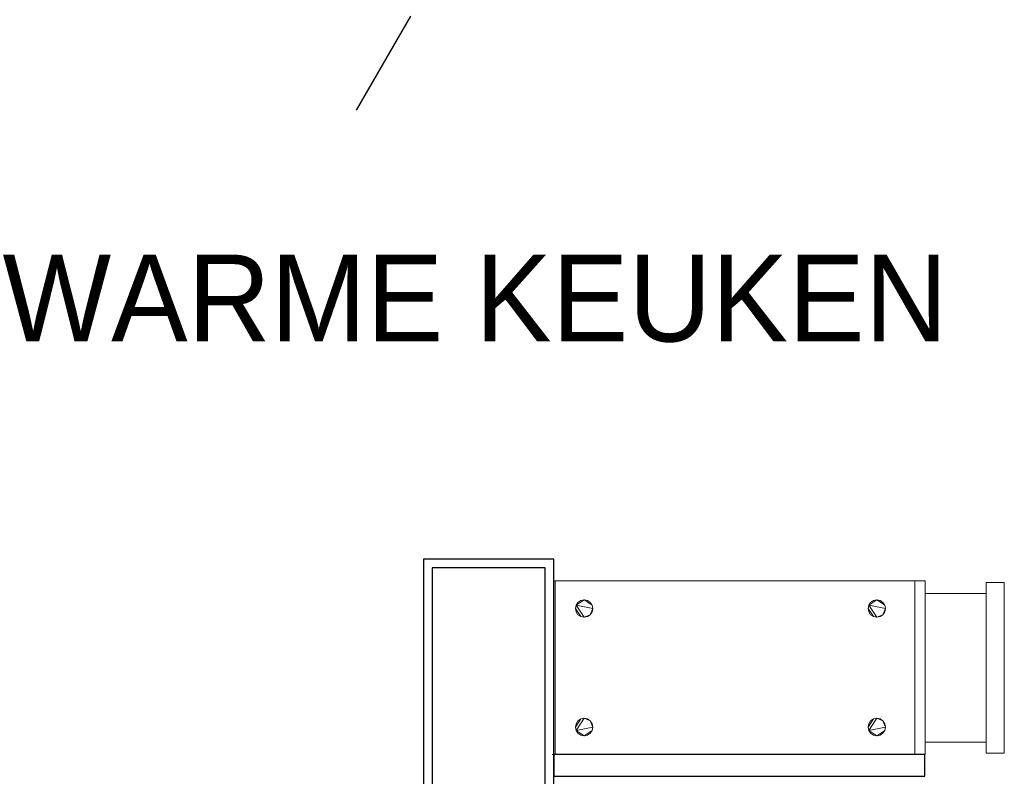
# Model space of a CAD drawing. Header units: millimetres. Extents: x -110 to 230337154, y -20 to 1103899040.
# Tile 27 of 58: x 115176596 to 115178864, y 551931473 to 551933217. Entities that reach past the tile are written whole.
import ezdxf

# ---------------------------------------------------------------- set-up
doc = ezdxf.new("R2010")
doc.units = ezdxf.units.MM
doc.header["$LTSCALE"] = 50
doc.linetypes.add('2322109', pattern=[10, 5, -2, 1, -2])
doc.linetypes.add('2322109_a', pattern=[10, 5, -2, 1, -2])
doc.layers.get('0').update_dxf_attribs({"lineweight": 5})
for name, color, linetype in [('2D APPARATUUR', 7, 'Continuous'), ('ONDERLEGGER Text', 7, 'Continuous'), ('WL531---', 5, '2322109')]:
    doc.layers.add(name, color=color, linetype=linetype)
doc.styles.add('DVD_VBC_Arial', font='arial.ttf')
doc.styles.add('HTC', font='GOTHIC.TTF', dxfattribs={"height": 150})
doc.styles.add('STABICAD-018', font='ISOCP.SHX', dxfattribs={"height": 90})

# ---------------------------------------------------------------- blocks, each defined once
blk = doc.blocks.new('A$C0d90c0dc')
at = {"layer": '2D APPARATUUR', "lineweight": 9}
for p, q in [((0, 1041.235170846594), (0, 186.1365777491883)), ((0, 1037.735170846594), (400, 1037.735170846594)), ((0, 1034.235170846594), (400, 1034.235170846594)), ((400, 1037.735170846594), (400, 182.6365777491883)), ((0, 205.6957278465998), (400, 205.6957278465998)), ((400, 182.6365777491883), (0, 182.6365777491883)), ((28.5, 41.63591043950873), (28.5, 182.6365777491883)), ((371.5, 41.63591043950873), (371.5, 182.6365777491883)), ((3.5, 41.63591043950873), (396.5, 41.63591043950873)), ((3.5, 0), (3.5, 41.63591043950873)), ((396.5, 41.63591043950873), (396.5, 0)), ((396.5, 0), (3.5, 0))]:
    blk.add_line(p, q, dxfattribs=at)
mesh = blk.add_polyface(dxfattribs=at)
corners = [(83.5, 967.735170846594), (81.97759065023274, 975.3888394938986), (77.64213562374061, 981.8773064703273), (71.15366864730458, 986.2127614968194), (63.5, 987.735170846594), (55.84633135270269, 986.2127614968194), (49.35786437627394, 981.8773064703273), (45.02240934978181, 975.3888394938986), (43.5, 967.735170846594), (45.02240934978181, 960.0815021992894), (49.35786437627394, 953.5930352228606), (55.84633135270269, 949.2575801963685), (63.5, 947.735170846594), (71.15366864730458, 949.2575801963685), (77.64213562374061, 953.5930352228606), (81.97759065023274, 960.0815021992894)]
mesh.append_faces([[corners[k] for k in face] for face in [(0, 5, 12, 14)]], dxfattribs={"vtx0": -1, "vtx1": -1, "vtx2": -1, "vtx3": -1})
mesh.append_faces([[corners[k] for k in face] for face in [(8, 11, 12, 5)]], dxfattribs={"vtx0": -1, "vtx2": -1, "vtx3": -1})
mesh.append_faces([[corners[k] for k in face] for face in [(15, 0, 14), (3, 4, 1, 2)]], dxfattribs={"vtx1": -1})
mesh.append_faces([[corners[k] for k in face] for face in [(4, 5, 0, 1)]], dxfattribs={"vtx1": -1, "vtx3": -1})
mesh.append_faces([[corners[k] for k in face] for face in [(6, 7, 8, 5), (12, 13, 14)]], dxfattribs={"vtx2": -1})
mesh.append_faces([[corners[k] for k in face] for face in [(8, 9, 10, 11)]], dxfattribs={"vtx3": -1})
mesh = blk.add_polyface(dxfattribs=at)
corners = [(316.5000000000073, 967.735170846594), (318.0224093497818, 975.3888394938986), (322.3578643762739, 981.8773064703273), (328.8463313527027, 986.2127614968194), (336.5000000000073, 987.735170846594), (344.1536686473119, 986.2127614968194), (350.6421356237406, 981.8773064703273), (354.9775906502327, 975.3888394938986), (356.5000000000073, 967.735170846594), (354.9775906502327, 960.0815021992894), (350.6421356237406, 953.5930352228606), (344.1536686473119, 949.2575801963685), (336.5000000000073, 947.735170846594), (328.8463313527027, 949.2575801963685), (322.3578643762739, 953.5930352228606), (318.0224093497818, 960.0815021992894)]
mesh.append_faces([[corners[k] for k in face] for face in [(5, 8, 7, 6), (14, 0, 15)]], dxfattribs={"vtx0": -1})
mesh.append_faces([[corners[k] for k in face] for face in [(14, 12, 5, 0)]], dxfattribs={"vtx0": -1, "vtx1": -1, "vtx2": -1, "vtx3": -1})
mesh.append_faces([[corners[k] for k in face] for face in [(5, 12, 11, 8)]], dxfattribs={"vtx0": -1, "vtx2": -1, "vtx3": -1})
mesh.append_faces([[corners[k] for k in face] for face in [(2, 1, 4, 3)]], dxfattribs={"vtx1": -1})
mesh.append_faces([[corners[k] for k in face] for face in [(1, 0, 5, 4)]], dxfattribs={"vtx1": -1, "vtx3": -1})
mesh.append_faces([[corners[k] for k in face] for face in [(14, 13, 12)]], dxfattribs={"vtx2": -1})
mesh.append_faces([[corners[k] for k in face] for face in [(11, 10, 9, 8)]], dxfattribs={"vtx3": -1})
mesh = blk.add_polyface(dxfattribs=at)
corners = [(83.5, 293.735170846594), (81.97759065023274, 301.3888394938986), (77.64213562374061, 307.8773064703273), (71.15366864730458, 312.2127614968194), (63.5, 313.735170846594), (55.84633135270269, 312.2127614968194), (49.35786437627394, 307.8773064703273), (45.02240934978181, 301.3888394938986), (43.5, 293.735170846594), (45.02240934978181, 286.0815021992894), (49.35786437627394, 279.5930352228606), (55.84633135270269, 275.2575801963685), (63.5, 273.735170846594), (71.15366864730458, 275.2575801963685), (77.64213562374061, 279.5930352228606), (81.97759065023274, 286.0815021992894)]
mesh.append_faces([[corners[k] for k in face] for face in [(0, 5, 12, 14)]], dxfattribs={"vtx0": -1, "vtx1": -1, "vtx2": -1, "vtx3": -1})
mesh.append_faces([[corners[k] for k in face] for face in [(8, 11, 12, 5)]], dxfattribs={"vtx0": -1, "vtx2": -1, "vtx3": -1})
mesh.append_faces([[corners[k] for k in face] for face in [(15, 0, 14), (3, 4, 1, 2)]], dxfattribs={"vtx1": -1})
mesh.append_faces([[corners[k] for k in face] for face in [(4, 5, 0, 1)]], dxfattribs={"vtx1": -1, "vtx3": -1})
mesh.append_faces([[corners[k] for k in face] for face in [(6, 7, 8, 5), (12, 13, 14)]], dxfattribs={"vtx2": -1})
mesh.append_faces([[corners[k] for k in face] for face in [(8, 9, 10, 11)]], dxfattribs={"vtx3": -1})
mesh = blk.add_polyface(dxfattribs=at)
corners = [(316.5000000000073, 293.735170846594), (318.0224093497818, 301.3888394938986), (322.3578643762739, 307.8773064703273), (328.8463313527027, 312.2127614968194), (336.5000000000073, 313.735170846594), (344.1536686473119, 312.2127614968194), (350.6421356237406, 307.8773064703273), (354.9775906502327, 301.3888394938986), (356.5000000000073, 293.735170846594), (354.9775906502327, 286.0815021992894), (350.6421356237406, 279.5930352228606), (344.1536686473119, 275.2575801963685), (336.5000000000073, 273.735170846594), (328.8463313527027, 275.2575801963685), (322.3578643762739, 279.5930352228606), (318.0224093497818, 286.0815021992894)]
mesh.append_faces([[corners[k] for k in face] for face in [(5, 8, 7, 6), (14, 0, 15)]], dxfattribs={"vtx0": -1})
mesh.append_faces([[corners[k] for k in face] for face in [(14, 12, 5, 0)]], dxfattribs={"vtx0": -1, "vtx1": -1, "vtx2": -1, "vtx3": -1})
mesh.append_faces([[corners[k] for k in face] for face in [(5, 12, 11, 8)]], dxfattribs={"vtx0": -1, "vtx2": -1, "vtx3": -1})
mesh.append_faces([[corners[k] for k in face] for face in [(2, 1, 4, 3)]], dxfattribs={"vtx1": -1})
mesh.append_faces([[corners[k] for k in face] for face in [(1, 0, 5, 4)]], dxfattribs={"vtx1": -1, "vtx3": -1})
mesh.append_faces([[corners[k] for k in face] for face in [(14, 13, 12)]], dxfattribs={"vtx2": -1})
mesh.append_faces([[corners[k] for k in face] for face in [(11, 10, 9, 8)]], dxfattribs={"vtx3": -1})
blk = doc.blocks.new('*U391')
at = {"linetype": '2322109'}
blk.add_hatch(color=2, dxfattribs=at).paths.add_polyline_path([(-25, -43.30127012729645), (-106.6987298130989, -284.8076211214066), (-193.3012701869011, -234.8076211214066)], flags=0)
at = {"color": 0, "linetype": '2322109'}
blk.add_line((0, 0), (0, 0, 1), dxfattribs=at)
at = {"color": 2, "linetype": '2322109_a'}
blk.add_line((-25, -43.30127012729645, 1), (-675, -1169.134295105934, 1), dxfattribs=at)
at = {"color": 2, "linetype": '2322109'}
blk.add_circle((0, 0, 1), 50, dxfattribs=at)
at = {"color": 2}
for tag, p, style in [('SECTIONCODE', (150, 150), 'DVD_VBC_Arial'), ('POSITIONCODE', (150, 150), 'DVD_VBC_Arial'), ('CODE', (0, 100), 'STABICAD-018'), ('FLOORCODE', (0, 0, -50), 'STABICAD-018')]:
    blk.add_attdef(tag, p, '', height=1.2, dxfattribs=dict(at, style=style))

msp = doc.modelspace()

# ---------------------------------------------------------------- linework, layer by layer
at = {"layer": '2D APPARATUUR'}
for points in [[(115177525.99, 551927272.005), (115177825.99, 551927272.005), (115177825.99, 551931973.0124345), (115177525.99, 551931973.0124345)], [(115177545.99, 551927292.005), (115177805.99, 551927292.005), (115177805.99, 551931953.0124345), (115177545.99, 551931953.0124345)], [(115177825.99, 551931473.0124345), (115178680.9076392, 551931473.0124345), (115178680.9076392, 551931523.0124345), (115177825.99, 551931523.0124345)]]:
    msp.add_lwpolyline(points, close=True, dxfattribs=at)

# ---------------------------------------------------------------- block references
at = {"layer": '2D APPARATUUR', "rotation": 90}
msp.add_blockref('A$C0d90c0dc', (115178863.7251709, 551931523.0124345), dxfattribs=at)
at = {"layer": 'WL531---', "linetype": '2322109'}
msp.add_blockref('*U391', (115178021.1803892, 551934133.897067, -1), dxfattribs=at)

# ---------------------------------------------------------------- texts
at = {"layer": 'ONDERLEGGER Text', "insert": (115177634.096606, 551932573.4837195), "char_height": 200, "attachment_point": 5, "style": 'HTC'}
msp.add_mtext_dynamic_manual_height_columns('WARME KEUKEN', width=4800.258938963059, gutter_width=875, heights=[0], dxfattribs=at)

doc.saveas('drawing.dxf')
